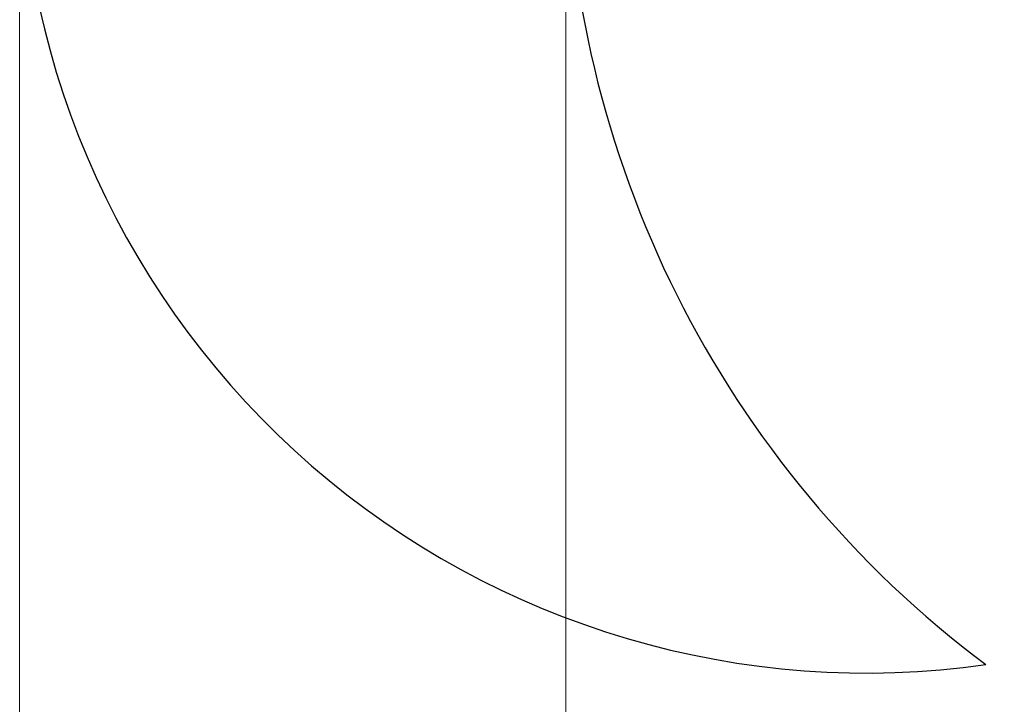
# Model space of a CAD drawing. Header units: millimetres. Extents: x 0 to 16820, y 0 to 11880.
# Tile 81 of 122: x 11362 to 12807, y 5851 to 6855. Entities that reach past the tile are written whole.
import ezdxf

# ---------------------------------------------------------------- set-up
doc = ezdxf.new("R2010")
doc.units = ezdxf.units.MM
doc.header["$LTSCALE"] = 20
doc.styles.add('SLDTEXTSTYLE0', font='TXT', dxfattribs={"width": 0.605})
doc.dimstyles.new('SLDDIMSTYLE0', dxfattribs={"dimtxt": 140, "dimasz": 100, "dimexe": 0, "dimexo": 0.0625, "dimgap": 35, "dimtad": 1, "dimtoh": 1, "dimdec": 0, "dimrnd": 1e-09, "dimzin": 12, "dimdsep": 46, "dimtxsty": 'SLDTEXTSTYLE0', "dimsah": 1, "dimcen": 0.09, "dimadec": 0, "dimazin": 0, "dimtfac": 1, "dimtofl": 0, "dimtmove": 0, "dimatfit": 3, "dimfxl": 1, "dimfrac": 2, "dimtolj": 1, "dimtzin": 12, "dimarcsym": 0})

# ---------------------------------------------------------------- blocks, each defined once
blk = doc.blocks.new('*D21')
at = {"color": 7, "linetype": 'Continuous', "lineweight": 0}
for p, q in [((11361.9, 7139.5), (11361.9, 4174.5)), ((13524.8, 6320.8), (13524.8, 4174.5)), ((11361.9, 4204.5), (13524.8, 4204.5))]:
    blk.add_line(p, q, dxfattribs=at)
for points in [[(11361.9, 4204.5), (11461.9, 4189.5), (11461.9, 4219.5)], [(13524.8, 4204.5), (13424.8, 4219.5), (13424.8, 4189.5)]]:
    blk.add_solid(points, dxfattribs=at)
at = {"color": 7, "linetype": 'Continuous', "lineweight": 0, "insert": (12229.5, 4384.9), "char_height": 140, "attachment_point": 1, "style": 'SLDTEXTSTYLE0'}
blk.add_mtext('2163', dxfattribs=at)
blk = doc.blocks.new('*D23')
at = {"color": 7, "linetype": 'Continuous', "lineweight": 0}
for p, q in [((12163.4, 7139.5), (12163.4, 4467.1)), ((13524.8, 6320.8), (13524.8, 4467.1)), ((12163.4, 4497.1), (13524.8, 4497.1))]:
    blk.add_line(p, q, dxfattribs=at)
for points in [[(12163.4, 4497.1), (12263.4, 4482.1), (12263.4, 4512.1)], [(13524.8, 4497.1), (13424.8, 4512.1), (13424.8, 4482.1)]]:
    blk.add_solid(points, dxfattribs=at)
at = {"color": 7, "linetype": 'Continuous', "lineweight": 0, "insert": (12630.3, 4677.5), "char_height": 140, "attachment_point": 1, "style": 'SLDTEXTSTYLE0'}
blk.add_mtext('1361', dxfattribs=at)

msp = doc.modelspace()

# ---------------------------------------------------------------- linework, layer by layer
at = {"color": 7, "linetype": 'Continuous', "lineweight": 30}
for centre, radius, start, end in [((13699.83, 7139.47), 2337.88, 300, 180), ((13699.83, 7139.47), 1536.4, 126.78413, 233.21587), ((12604.83, 7139.47), 1242.88, 180, 278.09425)]:
    msp.add_arc(centre, radius, start, end, dxfattribs=at)

# ---------------------------------------------------------------- dimensions: what is measured, and where the dimension line sits
at = {"color": 7, "linetype": 'Continuous', "lineweight": 0}
for base, p1, picture, middle in [((13524.83, 4204.47), (11361.95, 7139.47), '*D21', (12443.39, 4204.47)), ((13524.83, 4497.07), (12163.43, 7139.47), '*D23', (12844.13, 4497.07))]:
    dim = msp.add_linear_dim(base=base, p1=p1, p2=(13524.83, 6320.77), dimstyle='SLDDIMSTYLE0', dxfattribs=at)
    dim.commit()
    dim.dimension.update_dxf_attribs({"geometry": picture, "text_midpoint": middle, "dimtype": 160})

doc.saveas('drawing.dxf')
